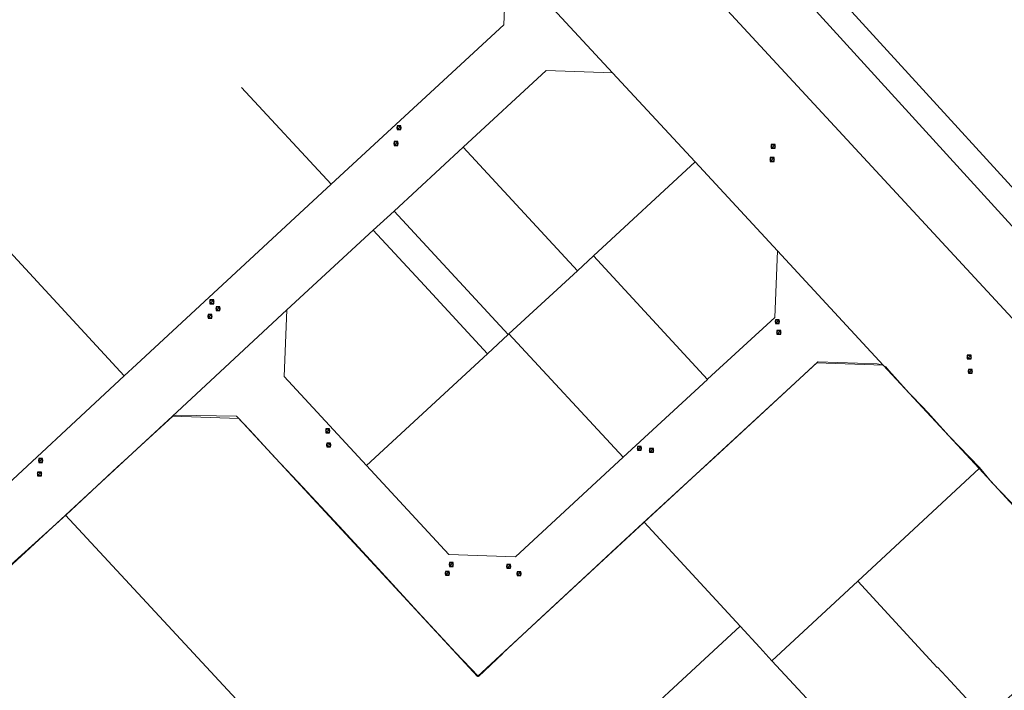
# Model space of a CAD drawing. Header units: metres. Extents: x 163628 to 167676, y 402708 to 405373.
# Tile 35 of 256: x 164116 to 164325, y 403530 to 403672. Entities that reach past the tile are written whole.
import ezdxf

# ---------------------------------------------------------------- set-up
doc = ezdxf.new("R2010")
doc.units = ezdxf.units.M
doc.layers.get('0').update_dxf_attribs({"lineweight": 25})
for name, color, linetype, lineweight in [('X-CA190022.004-UO-BGT_Ondergrond$0$GE_401_OTDErf_Vlak_GEM', 253, 'Continuous', 9), ('X-CA190022.004-UO-KAD_Percelen$0$B-WE-KG-GRENS_PERCEEL-GV', 150, 'Continuous', 9), ('X-CA190022.004-UO-WHM_Riolering gemeente_NLCS$0$B-WE-RI-PUT-S', 214, 'Continuous', 15)]:
    doc.layers.add(name, color=color, linetype=linetype, lineweight=lineweight)

# ---------------------------------------------------------------- blocks, each defined once
blk = doc.blocks.new('X-CA190022.004-UO-WHM_Riolering gemeente_NLCS$0$B-SRI-PUT_BETON-SO')
blk.add_line((-1.4, -1.4), (1.4, 1.4))
at = {"lineweight": -3, "flags": 128}
blk.add_lwpolyline([(2, -2), (2, 2), (-2, 2), (-2, -2)], close=True, dxfattribs=at)
at = {"lineweight": -3}
blk.add_circle((0, 0), 2, dxfattribs=at)

msp = doc.modelspace()

# ---------------------------------------------------------------- linework, layer by layer
at = {"layer": 'X-CA190022.004-UO-BGT_Ondergrond$0$GE_401_OTDErf_Vlak_GEM', "flags": 128}
msp.add_lwpolyline([(164113.79, 403556.244), (164125.459, 403566.836), (164136.422, 403577.038), (164138.578, 403579.005), (164139.636, 403579.971), (164139.644, 403579.979), (164148.174, 403587.763), (164148.864, 403587.979), (164161.703, 403587.805), (164164.522, 403584.815), (164169.827, 403579.007), (164174.719, 403573.818), (164183.498, 403564.396), (164191.831, 403555.412), (164200.265, 403546.203), (164208.222, 403537.515), (164213.143, 403532.447), (164218.331, 403537.339), (164218.317, 403537.414), (164226.564, 403545.064), (164237.18, 403554.932), (164241.429, 403558.882), (164248.054, 403565.04), (164258.608, 403574.66), (164263.432, 403579.157), (164278.586, 403593.1), (164285.327, 403599.368), (164285.333, 403599.374), (164297.898, 403598.909), (164298.915, 403598.688), (164299.742, 403598.31), (164300.386, 403597.491), (164304.744, 403592.71), (164305.423, 403591.944), (164308.861, 403588.341), (164309.24, 403587.944), (164313.247, 403583.55), (164319.646, 403576.847), (164322.311, 403573.691), (164327.929, 403567.817)], dxfattribs=at)
at = {"layer": 'X-CA190022.004-UO-KAD_Percelen$0$B-WE-KG-GRENS_PERCEEL-GV', "flags": 128}
for points in [[(164261.228, 403706.309), (164272.895, 403695.302), (164331.702, 403630.909), (164339.204, 403622.748), (164399.798, 403670.625), (164482.087, 403734.976), (164502.692, 403751.089), (164496.934, 403757.939), (164468.225, 403789.03), (164456.062, 403802.473)], [(164444.596, 403503.272), (164412.082, 403541.534), (164393.176, 403563.781), (164388.711, 403568.662), (164373.729, 403585.025), (164339.204, 403622.748), (164331.702, 403630.909), (164272.895, 403695.302), (164261.228, 403706.309)], [(164244.117, 403697.864), (164382.73, 403547.962), (164467.184, 403447.137), (164474.656, 403438.052), (164476.902, 403439.143), (164487.569, 403444.164), (164388.991, 403559.989), (164335.093, 403619.023), (164327.271, 403627.471), (164268.836, 403691.623), (164256.121, 403703.788)], [(164256.121, 403703.788), (164268.836, 403691.623), (164327.271, 403627.471), (164335.093, 403619.023), (164388.991, 403559.989), (164487.569, 403444.164), (164492.811, 403446.689), (164489.137, 403451.001), (164487.991, 403452.346), (164450.199, 403496.696), (164444.596, 403503.272)], [(164464.658, 403441.585), (164469.708, 403435.65), (164474.656, 403438.052), (164467.184, 403447.137), (164382.73, 403547.962), (164244.117, 403697.864)], [(164162.758, 403657.707), (164181.828, 403637.097), (164218.541, 403671.011), (164219.124, 403685.153), (164218.886, 403685.41)], [(164218.886, 403685.41), (164219.124, 403685.153), (164241.656, 403660.769), (164259.183, 403641.854), (164276.688, 403622.967), (164299.208, 403598.634), (164319.627, 403576.641), (164339.939, 403554.537), (164362.42, 403530.213), (164375.611, 403515.963), (164394.193, 403505.178), (164412.451, 403494.492), (164427.408, 403485.739), (164430.171, 403482.483), (164464.658, 403441.585)], [(164106.657, 403630.018), (164137.79, 403596.349), (164140.412, 403598.775), (164181.828, 403637.097), (164162.758, 403657.707)], [(164107.874, 403568.552), (164137.79, 403596.349), (164106.657, 403630.018)]]:
    msp.add_lwpolyline(points, dxfattribs=at)
for points in [[(164241.656, 403660.769), (164219.124, 403685.153), (164218.541, 403671.011), (164181.828, 403637.097), (164140.412, 403598.775), (164137.79, 403596.349), (164107.874, 403568.552), (164085.656, 403548.05), (164084.921, 403547.372), (164065.911, 403529.831), (164064.421, 403528.4), (164012.681, 403480.572), (163997.382, 403480.119), (164023.261, 403458.91), (164022.925, 403472.093), (164125.348, 403566.768), (164148.054, 403587.78), (164172.389, 403610.384), (164190.782, 403627.316), (164195.204, 403631.408), (164209.858, 403644.968), (164227.536, 403661.325)], [(164209.858, 403644.968), (164234.16, 403618.724), (164237.594, 403621.893), (164259.183, 403641.854), (164241.656, 403660.769), (164227.536, 403661.325)], [(164195.204, 403631.408), (164219.458, 403605.157), (164219.589, 403605.278), (164234.16, 403618.724), (164209.858, 403644.968)], [(164276.688, 403622.967), (164259.183, 403641.854), (164237.594, 403621.893), (164261.806, 403595.607), (164261.862, 403595.665), (164276.116, 403608.806)], [(164195.204, 403631.408), (164190.782, 403627.316), (164201.647, 403615.605), (164215.045, 403601.075), (164219.458, 403605.157)], [(164172.389, 403610.384), (164171.838, 403596.225), (164189.353, 403577.307), (164215.045, 403601.075), (164201.647, 403615.605), (164190.782, 403627.316)], [(164189.353, 403577.307), (164171.838, 403596.225), (164172.389, 403610.384), (164148.054, 403587.78), (164162.197, 403587.28), (164212.943, 403532.445), (164248.355, 403565.263), (164285.064, 403599.129), (164299.208, 403598.634), (164276.688, 403622.967), (164276.116, 403608.806), (164261.862, 403595.665), (164261.806, 403595.607), (164243.868, 403579.039), (164220.999, 403557.852), (164206.835, 403558.397)], [(164237.594, 403621.893), (164234.16, 403618.724), (164219.589, 403605.278), (164243.868, 403579.039), (164261.806, 403595.607)], [(164219.589, 403605.278), (164219.458, 403605.157), (164215.045, 403601.075), (164189.353, 403577.307), (164206.835, 403558.397), (164220.999, 403557.852), (164243.868, 403579.039)], [(164268.751, 403543.128), (164272.93, 403538.593), (164275.52, 403535.782), (164293.782, 403552.699), (164319.627, 403576.641), (164299.208, 403598.634), (164285.064, 403599.129), (164248.355, 403565.263)], [(164148.054, 403587.78), (164125.348, 403566.768), (164203.337, 403482.614), (164263.085, 403537.887), (164268.751, 403543.128), (164248.355, 403565.263), (164212.943, 403532.445), (164162.197, 403587.28)], [(164319.627, 403576.641), (164293.782, 403552.699), (164310.683, 403534.371), (164310.712, 403534.398), (164313.467, 403531.432), (164320.944, 403523.34), (164339.38, 403540.411), (164339.939, 403554.537)], [(164203.337, 403482.614), (164125.348, 403566.768), (164022.925, 403472.093), (164023.261, 403458.91), (164123.292, 403376.825), (164165.882, 403380.425), (164237.134, 403446.038)], [(164275.52, 403535.782), (164285.703, 403524.793), (164302.68, 403506.429), (164320.944, 403523.34), (164313.467, 403531.432), (164310.712, 403534.398), (164310.683, 403534.371), (164293.782, 403552.699)], [(164275.52, 403535.782), (164272.93, 403538.593), (164268.751, 403543.128), (164263.085, 403537.887), (164203.337, 403482.614), (164237.134, 403446.038), (164291.64, 403496.19), (164274.581, 403514.661), (164285.703, 403524.793)]]:
    msp.add_lwpolyline(points, close=True, dxfattribs=at)

# ---------------------------------------------------------------- block references
at = {"layer": 'X-CA190022.004-UO-WHM_Riolering gemeente_NLCS$0$B-WE-RI-PUT-S', "xscale": 0.2, "yscale": 0.2, "zscale": 0.2}
for p in [(164196.24, 403649.12), (164195.616, 403645.76), (164275.792, 403645.152), (164275.584, 403642.368), (164156.448, 403612.096), (164157.776, 403610.656), (164156.032, 403609.024), (164276.688, 403607.904), (164277.008, 403605.6), (164317.472, 403600.352), (164317.696, 403597.312), (164181.088, 403584.672), (164181.28, 403581.664), (164247.36, 403580.96), (164249.92, 403580.512), (164120.048, 403578.368), (164119.808, 403575.52), (164207.344, 403556.256), (164219.568, 403555.84), (164206.512, 403554.368), (164221.744, 403554.304)]:
    msp.add_blockref('X-CA190022.004-UO-WHM_Riolering gemeente_NLCS$0$B-SRI-PUT_BETON-SO', p, dxfattribs=at)

doc.saveas('drawing.dxf')
